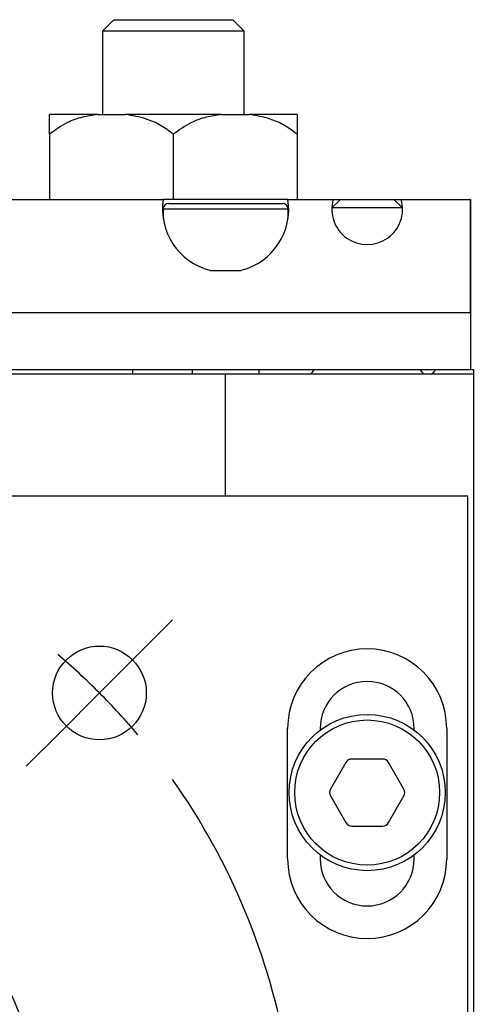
# Model space of a CAD drawing. Header units: inches. Extents: x 2.8 to 19.4, y 3.6 to 15.1.
# Tile 23 of 23: x 18.6 to 19.4, y 11.1 to 12.8. Entities that reach past the tile are written whole.
import ezdxf

# ---------------------------------------------------------------- set-up
doc = ezdxf.new("R2010")
doc.units = ezdxf.units.IN
doc.header["$MEASUREMENT"] = 0
doc.layers.add('SLD-0', color=7, linetype='Continuous')

# ---------------------------------------------------------------- blocks, each defined once
blk = doc.blocks.new('SW_CENTERMARKSYMBOL_4')
at = {"layer": 'SLD-0', "color": 0}
for p, q in [((-0.2771, 0.9104), (-0.2186, 0.9689)), ((-0.3478, 0.8397), (-0.2771, 0.9104)), ((-0.3478, 0.8397), (-0.4185, 0.769)), ((-0.4185, 0.769), (-0.477, 0.7105))]:
    blk.add_line(p, q, dxfattribs=at)
for start, end in [(45, 49.8249), (40.1751, 45), (9.6498, 35.3502)]:
    blk.add_arc((-1.1875, 0), 1.1875, start, end, dxfattribs=at)

msp = doc.modelspace()

# ---------------------------------------------------------------- linework, layer by layer
at = {"color": 7, "linetype": 'Continuous', "lineweight": 25}
for p, q in [((18.7735, 12.848), (18.7535, 12.828)), ((18.7735, 12.848), (18.9835, 12.848)), ((19.0035, 12.828), (18.9835, 12.848)), ((18.7535, 12.828), (18.7535, 12.6809)), ((19.0035, 12.828), (18.7535, 12.828)), ((19.0035, 12.6809), (19.0035, 12.828)), ((18.7445, 12.6809), (18.6597, 12.6809)), ((18.7445, 12.6809), (18.7937, 12.6809)), ((18.9632, 12.6809), (18.7937, 12.6809)), ((18.9632, 12.6809), (19.0125, 12.6809)), ((19.0972, 12.6809), (19.0125, 12.6809)), ((18.6597, 12.6459), (18.6597, 12.5309)), ((18.8785, 12.6459), (18.8785, 12.5309)), ((19.0972, 12.6459), (19.0972, 12.5309)), ((16.9562, 12.5309), (18.8608, 12.5309)), ((19.0812, 12.5309), (18.8608, 12.5309)), ((18.8706, 12.524), (18.971, 12.524)), ((18.971, 12.524), (19.0714, 12.524)), ((19.0812, 12.5309), (19.1608, 12.5309)), ((19.1737, 12.531), (19.1587, 12.516)), ((19.1608, 12.5309), (19.1737, 12.5309)), ((19.1737, 12.531), (19.2682, 12.531)), ((19.2832, 12.516), (19.2682, 12.531)), ((19.2683, 12.5309), (19.2811, 12.5309)), ((19.2811, 12.5309), (19.4035, 12.5309)), ((19.4035, 12.5309), (19.4035, 12.3309)), ((19.4035, 12.3309), (19.4035, 12.5309)), ((19.4035, 12.5309), (19.4035, 12.5309)), ((18.8607, 12.5142), (18.8607, 12.4972)), ((18.8607, 12.5142), (18.971, 12.5142)), ((18.971, 12.5142), (19.0812, 12.5142)), ((19.0812, 12.4972), (19.0812, 12.5142)), ((19.1587, 12.516), (19.1587, 12.5083)), ((19.2832, 12.516), (19.1587, 12.516)), ((19.2832, 12.5084), (19.2832, 12.516)), ((18.9433, 12.4059), (18.9489, 12.4059)), ((18.9489, 12.4059), (18.9931, 12.4059)), ((18.9931, 12.4059), (18.9987, 12.4059)), ((19.4035, 12.3309), (16.4135, 12.3309)), ((19.4035, 12.3309), (19.4035, 12.2309)), ((19.4035, 12.3309), (19.4035, 12.2309)), ((16.4135, 12.2309), (19.4035, 12.2309)), ((18.9119, 12.2309), (18.9119, 12.2229)), ((19.03, 12.2229), (19.03, 12.2309)), ((19.1275, 12.2309), (19.121, 12.2229)), ((19.321, 12.2229), (19.3144, 12.2309)), ((19.3345, 12.2229), (19.3431, 12.2309)), ((19.4035, 12.2309), (19.4035, 12.2309)), ((19.4035, 12.2309), (19.4085, 12.2309)), ((19.4085, 12.2309), (19.4085, 12.2229)), ((18.971, 12.2229), (16.846, 12.2229)), ((18.971, 12.0079), (18.971, 12.2229)), ((19.4085, 12.2229), (18.971, 12.2229)), ((19.4085, 12.2229), (19.4085, 9.2229)), ((19.3985, 12.0079), (16.4185, 12.0079)), ((19.3985, 9.6339), (19.3985, 12.0079)), ((19.0805, 11.3679), (19.0805, 11.5979)), ((19.138, 11.5979), (19.138, 11.5949)), ((19.304, 11.5949), (19.304, 11.5979)), ((19.3615, 11.5979), (19.3615, 11.3679)), ((19.1835, 11.5381), (19.1562, 11.4908)), ((19.2483, 11.544), (19.1937, 11.544)), ((19.2858, 11.4908), (19.2585, 11.5381)), ((19.1562, 11.479), (19.1835, 11.4318)), ((19.2585, 11.4318), (19.2858, 11.479)), ((19.1937, 11.4259), (19.2483, 11.4259)), ((19.138, 11.3749), (19.138, 11.3679)), ((19.304, 11.3679), (19.304, 11.3749))]:
    msp.add_line(p, q, dxfattribs=at)
at = {"color": 7, "linetype": 'Continuous', "lineweight": 25, "flags": 128}
for points in [[(18.8069, 12.2229), (18.8069, 12.2242), (18.8069, 12.2309)], [(19.3345, 12.2229), (19.3361, 12.2242), (19.3431, 12.2309)], [(19.3345, 12.2229), (19.3361, 12.2242), (19.3431, 12.2309)]]:
    msp.add_lwpolyline(points, dxfattribs=at)
at = {"color": 7, "linetype": 'Continuous', "lineweight": 25}
for centre, radius in [((18.7482, 11.6606), 0.0827), ((19.221, 11.4849), 0.1378), ((19.221, 11.4849), 0.128), ((17.9085, 10.8209), 0.75)]:
    msp.add_circle(centre, radius, dxfattribs=at)
for centre, radius, start, end in [((18.8706, 12.5142), 0.00984, 90, 180), ((19.0714, 12.5142), 0.00984, 0, 90), ((19.221, 11.5979), 0.1405, 0, 180), ((19.221, 11.5979), 0.083, 0, 180), ((19.1937, 11.5322), 0.0118, 90, 150), ((19.2483, 11.5322), 0.0118, 30, 90), ((19.1664, 11.4849), 0.0118, 150, 210), ((19.2755, 11.4849), 0.0118, 330, 30), ((19.1937, 11.4377), 0.0118, 210, 270), ((19.2483, 11.4377), 0.0118, 270, 330), ((19.221, 11.3679), 0.1405, 180, 0), ((19.221, 11.3679), 0.083, 180, 0)]:
    msp.add_arc(centre, radius, start, end, dxfattribs=at)
for centre, major_axis, start_param, end_param in [((18.971, 12.5139), (0.0788, 0.0788), 2.203126, 3.675766), ((18.971, 12.5139), (0.0788, 0.0788), 4.178206, 5.650845), ((19.221, 12.5139), (0.0442, 0.0442), 2.080719, 5.773253)]:
    msp.add_ellipse(centre, major_axis=major_axis, ratio=0.99999, start_param=start_param, end_param=end_param, dxfattribs=at)
for points, knots in [([(18.7445, 12.6809), (18.7356, 12.6795), (18.7177, 12.6766), (18.6884, 12.6665), (18.6702, 12.6534), (18.6597, 12.6459)], [0, 0, 0, 0, 0.2953568, 0.5960615, 1, 1, 1, 1]), ([(18.6597, 12.6459), (18.6597, 12.6506), (18.6597, 12.6602), (18.6597, 12.6738), (18.6597, 12.6781), (18.6597, 12.6809)], [0, 0, 0, 0, 0.241359, 0.488905, 1, 1, 1, 1]), ([(18.8785, 12.6459), (18.8712, 12.6515), (18.8563, 12.6627), (18.8276, 12.675), (18.8062, 12.6787), (18.7937, 12.6809)], [0, 0, 0, 0, 0.287122, 0.584284, 1, 1, 1, 1]), ([(18.9632, 12.6809), (18.9544, 12.6795), (18.9365, 12.6766), (18.9071, 12.6665), (18.8889, 12.6534), (18.8785, 12.6459)], [0, 0, 0, 0, 0.295357, 0.596062, 1, 1, 1, 1]), ([(19.0972, 12.6459), (19.0899, 12.6515), (19.0751, 12.6627), (19.0464, 12.675), (19.025, 12.6787), (19.0125, 12.6809)], [0, 0, 0, 0, 0.287122, 0.584284, 1, 1, 1, 1]), ([(19.0972, 12.6809), (19.0972, 12.6796), (19.0972, 12.6769), (19.0972, 12.6672), (19.0972, 12.654), (19.0972, 12.6459)], [0, 0, 0, 0, 0.279514, 0.563464, 1, 1, 1, 1])]:
    msp.add_open_spline(points, degree=3, knots=knots, dxfattribs=at)

# ---------------------------------------------------------------- block references
at = {"layer": 'SLD-0', "color": 7}
msp.add_blockref('SW_CENTERMARKSYMBOL_4', (19.096, 10.8209), dxfattribs=at)

doc.saveas('drawing.dxf')
